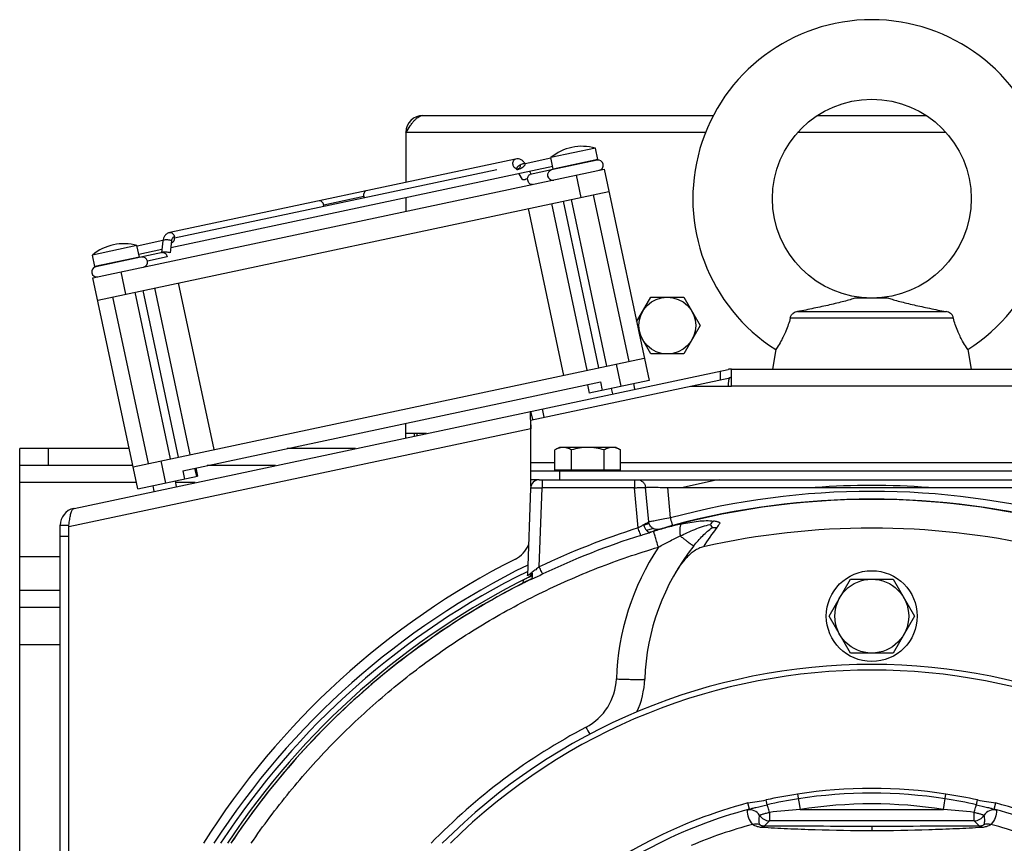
# Model space of a CAD drawing. Extents: x -1425 to 1181, y 8 to 1322.
# Tile 43 of 63: x -125 to 48, y 762 to 907. Entities that reach past the tile are written whole.
import ezdxf

# ---------------------------------------------------------------- set-up
doc = ezdxf.new("R2010")
doc.units = 0
doc.header["$LTSCALE"] = 65.395
doc.layers.add('00279921_1', color=7, linetype='CONTINUOUS')
doc.layers.add('SG38_1', color=7, linetype='CONTINUOUS')

msp = doc.modelspace()

# ---------------------------------------------------------------- linework, layer by layer
at = {"layer": '00279921_1', "color": 9, "linetype": 'CONTINUOUS'}
for p, q in [((3.39, 768.51), (3.1, 769.59)), ((6.48, 769.28), (6.3, 770.12)), ((11.85, 771.14), (12.27, 768.45)), ((37.54, 768.45), (37.96, 771.14)), ((43.33, 769.28), (43.51, 770.12)), ((46.42, 768.51), (46.71, 769.59)), ((6.87, 767.93), (6.87, 766.45)), ((12.27, 768.45), (37.54, 768.45)), ((42.94, 766.45), (42.94, 767.93)), ((5.94, 765.52), (6.87, 766.45)), ((42.94, 766.45), (6.87, 766.45)), ((42.94, 766.45), (43.87, 765.52)), ((24.9, 765.46), (24.9, 764.68)), ((25.04, 764.68), (24.9, 764.68))]:
    msp.add_line(p, q, dxfattribs=at)
at = {"layer": '00279921_1', "color": 7, "linetype": 'CONTINUOUS'}
for centre, radius, start, end in [((24.9, 687.48), 106.5, 44.777, 135.223), ((24.9, 687.48), 105.5, 45.3183, 134.6817), ((24.9, 687.48), 84.67, 81.1325, 98.8675), ((24.9, 687.48), 84.95, 104.8721, 129.8572), ((28.77, 663.45), 109.01, 98.9268, 101.8933), ((21.04, 663.47), 108.99, 78.1051, 81.0722), ((24.9, 687.48), 84.95, 50.1405, 75.1279)]:
    msp.add_arc(centre, radius, start, end, dxfattribs=at)
at = {"layer": '00279921_1', "color": 9, "linetype": 'CONTINUOUS'}
for centre, radius, start, end in [((24.9, 687.48), 83.84, 81.1325, 98.8675), ((25.18, 685.76), 85.59, 98.8706, 102.6198), ((24.65, 685.86), 85.49, 77.3779, 81.1318), ((24.9, 687.48), 83.83, 104.872, 130.1634), ((3.46, 766.36), 2, 31.5787, 105.2009), ((23.84, 619.5), 149.4, 94.4414, 96.5231), ((24.9, 687.48), 81.94, 81.1325, 98.8675), ((25.79, 617.61), 151.3, 83.49, 85.5455), ((46.35, 766.36), 2, 74.8002, 148.4213), ((24.9, 687.48), 83.83, 49.8344, 75.128), ((6.87, 768.45), 2, 211.4911, 269.9776), ((42.94, 768.45), 2, 270.0224, 328.5089), ((24.9, 687.48), 81.09, 104.9985, 113.0908), ((4.44, 763.88), 2, 67.2407, 105.1003), ((45.37, 763.88), 2, 74.9004, 112.7591), ((24.9, 687.48), 81.09, 66.9092, 75.0015)]:
    msp.add_arc(centre, radius, start, end, dxfattribs=at)
at = {"layer": '00279921_1', "color": 7, "linetype": 'CONTINUOUS'}
for points, knots in [([(3.1, 769.59), (3.62, 769.73), (4.7, 769.85), (5.77, 770.01), (6.3, 770.12)], [0, 0, 0, 0, 0.499898, 1, 1, 1, 1]), ([(43.51, 770.12), (44.04, 770.01), (45.11, 769.85), (46.19, 769.73), (46.71, 769.59)], [0, 0, 0, 0, 0.500103, 1, 1, 1, 1])]:
    msp.add_open_spline(points, degree=3, knots=knots, dxfattribs=at)
at = {"layer": '00279921_1', "color": 9, "linetype": 'CONTINUOUS'}
for points, knots in [([(2.94, 768.29), (2.93, 768.29), (2.94, 768.31), (2.98, 768.33), (3.07, 768.38), (3.21, 768.44), (3.32, 768.48), (3.39, 768.51)], [0, 0, 0, 0, 0.031451, 0.08668, 0.279953, 0.585721, 1, 1, 1, 1]), ([(2.94, 768.29), (2.97, 767.85), (3.13, 766.95), (3.59, 766.13), (3.92, 765.81)], [0, 0, 0, 0, 0.490322, 1, 1, 1, 1]), ([(3.39, 768.51), (3.55, 768.56), (3.92, 768.66), (4.95, 768.92), (5.82, 769.13), (6.48, 769.28)], [0, 0, 0, 0, 0.155821, 0.368586, 1, 1, 1, 1]), ([(5.16, 767.4), (5.16, 767.41), (5.18, 767.42), (5.2, 767.43), (5.24, 767.45), (5.32, 767.49), (5.46, 767.54), (5.67, 767.61), (5.92, 767.69), (6.21, 767.77), (6.53, 767.85), (6.76, 767.9), (6.87, 767.93)], [0, 0, 0, 0, 0.007722, 0.023568, 0.048187, 0.081575, 0.173742, 0.296799, 0.446606, 0.617763, 0.804397, 1, 1, 1, 1]), ([(6.87, 767.93), (6.8, 768.21), (6.7, 768.6), (6.57, 769.04), (6.51, 769.22), (6.48, 769.28)], [0, 0, 0, 0, 0.61463, 0.848423, 1, 1, 1, 1]), ([(42.94, 767.93), (43.01, 768.21), (43.11, 768.59), (43.24, 769.04), (43.3, 769.22), (43.33, 769.28)], [0, 0, 0, 0, 0.61348, 0.847797, 1, 1, 1, 1]), ([(42.94, 767.93), (43.05, 767.9), (43.27, 767.85), (43.59, 767.77), (43.89, 767.69), (44.14, 767.61), (44.35, 767.54), (44.49, 767.49), (44.57, 767.45), (44.61, 767.43), (44.63, 767.42), (44.64, 767.41), (44.64, 767.4)], [0, 0, 0, 0, 0.195604, 0.38224, 0.553398, 0.703205, 0.826259, 0.918424, 0.951812, 0.976431, 0.992278, 1, 1, 1, 1]), ([(43.33, 769.28), (43.98, 769.13), (44.86, 768.92), (45.88, 768.66), (46.26, 768.56), (46.42, 768.51)], [0, 0, 0, 0, 0.63141, 0.844169, 1, 1, 1, 1]), ([(46.87, 768.29), (46.84, 767.85), (46.68, 766.95), (46.22, 766.13), (45.89, 765.81)], [0, 0, 0, 0, 0.490323, 1, 1, 1, 1]), ([(46.42, 768.51), (46.49, 768.48), (46.6, 768.44), (46.74, 768.38), (46.83, 768.33), (46.86, 768.31), (46.87, 768.29), (46.87, 768.29)], [0, 0, 0, 0, 0.414276, 0.720041, 0.913317, 0.968548, 1, 1, 1, 1]), ([(5.21, 765.72), (5.16, 765.85), (5.09, 766.12), (5.06, 766.69), (5.11, 767.12), (5.16, 767.4)], [0, 0, 0, 0, 0.240429, 0.48539, 1, 1, 1, 1]), ([(44.64, 767.4), (44.7, 767.12), (44.75, 766.69), (44.71, 766.12), (44.65, 765.85), (44.6, 765.72)], [0, 0, 0, 0, 0.51461, 0.759571, 1, 1, 1, 1]), ([(5.5, 765.28), (5.25, 765.29), (4.84, 765.37), (4.4, 765.53), (4.16, 765.65), (4.04, 765.72), (3.97, 765.77), (3.93, 765.8), (3.92, 765.81)], [0, 0, 0, 0, 0.438195, 0.735306, 0.839656, 0.91763, 0.970707, 1, 1, 1, 1]), ([(5.94, 765.52), (5.82, 765.52), (5.63, 765.54), (5.42, 765.6), (5.31, 765.65), (5.26, 765.68), (5.23, 765.7), (5.21, 765.72), (5.21, 765.72)], [0, 0, 0, 0, 0.455307, 0.749966, 0.850236, 0.923775, 0.97298, 1, 1, 1, 1]), ([(5.94, 765.52), (5.86, 765.51), (5.69, 765.46), (5.56, 765.35), (5.5, 765.28)], [0, 0, 0, 0, 0.458312, 1, 1, 1, 1]), ([(24.9, 764.68), (21.58, 764.68), (16.63, 764.76), (10.16, 765.01), (7.02, 765.18), (5.5, 765.28)], [0, 0, 0, 0, 0.513249, 0.764753, 1, 1, 1, 1]), ([(24.9, 765.46), (21.67, 765.46), (16.85, 765.47), (10.52, 765.49), (7.44, 765.5), (5.94, 765.52)], [0, 0, 0, 0, 0.511562, 0.76274, 1, 1, 1, 1]), ([(43.87, 765.52), (42.37, 765.5), (39.28, 765.49), (32.96, 765.47), (28.14, 765.46), (24.9, 765.46)], [0, 0, 0, 0, 0.237259, 0.488436, 1, 1, 1, 1]), ([(44.31, 765.28), (42.8, 765.18), (39.68, 765.02), (33.25, 764.77), (28.34, 764.68), (25.04, 764.68)], [0, 0, 0, 0, 0.235217, 0.4867, 1, 1, 1, 1]), ([(44.6, 765.72), (44.59, 765.72), (44.58, 765.7), (44.55, 765.68), (44.5, 765.65), (44.39, 765.6), (44.18, 765.54), (43.99, 765.52), (43.87, 765.52)], [0, 0, 0, 0, 0.02702, 0.076225, 0.149764, 0.250034, 0.544693, 1, 1, 1, 1]), ([(43.87, 765.52), (43.95, 765.51), (44.12, 765.46), (44.25, 765.35), (44.31, 765.28)], [0, 0, 0, 0, 0.454962, 1, 1, 1, 1]), ([(45.89, 765.81), (45.88, 765.8), (45.84, 765.77), (45.77, 765.72), (45.65, 765.65), (45.41, 765.53), (44.97, 765.37), (44.56, 765.29), (44.31, 765.28)], [0, 0, 0, 0, 0.029293, 0.08237, 0.160344, 0.264694, 0.561805, 1, 1, 1, 1])]:
    msp.add_open_spline(points, degree=3, knots=knots, dxfattribs=at)
at = {"layer": 'SG38_1', "color": 6, "linetype": 'CONTINUOUS'}
for p, q in [((-54.1, 890.64), (-2.98, 890.64)), ((15.34, 890.64), (34.46, 890.64)), ((-57.1, 887.64), (-57.1, 878.85)), ((-23.76, 884.86), (-31.59, 883.2)), ((-23.34, 882.86), (-23.76, 884.86)), ((-37.81, 882.95), (-98.67, 870.01)), ((-31.57, 883.1), (-36.12, 882.13)), ((-31.16, 881.19), (-31.59, 883.2)), ((-23.45, 882.73), (-31.46, 881.03)), ((-112.2, 862.03), (-22.21, 881.15)), ((-31.25, 881.63), (-98.51, 867.34)), ((-41.1, 881.07), (-97.84, 869.01)), ((-37.62, 881.15), (-37.64, 881.14)), ((-35.03, 880.27), (-35.32, 880.77)), ((-31.47, 881.03), (-35.23, 880.23)), ((-22.21, 881.15), (-14.31, 843.98)), ((-36.56, 879.32), (-37.18, 880.37)), ((-111.36, 858.11), (-21.38, 877.24)), ((-57.1, 876.14), (-57.1, 873.74)), ((-23.13, 846.2), (-29.37, 875.54)), ((-21.74, 846.49), (-27.98, 875.84)), ((-17.83, 847.33), (-24.07, 876.67)), ((-35.61, 874.22), (-29.37, 844.87)), ((-25.2, 845.76), (-31.44, 875.1)), ((-99.88, 868.58), (-104.44, 867.61)), ((-99.89, 868.53), (-100.12, 866.43)), ((-104.46, 867.71), (-112.28, 866.05)), ((-104.03, 865.7), (-104.46, 867.71)), ((-100.06, 867.01), (-104.13, 866.14)), ((-111.86, 864.04), (-112.28, 866.05)), ((-99.93, 866.47), (-111.7, 863.97)), ((-104.3, 824.86), (-112.2, 862.03)), ((-97.14, 830.47), (-103.37, 859.81)), ((-95.06, 830.91), (-101.3, 860.25)), ((-90.89, 831.79), (-97.13, 861.14)), ((-102.44, 829.34), (-108.68, 858.69)), ((-98.53, 830.17), (-104.76, 859.52)), ((-16.5, 854.29), (-13.98, 858.64)), ((-13.98, 858.64), (-8.21, 858.64)), ((-8.21, 858.64), (-5.32, 853.64)), ((27.87, 858.48), (21.94, 858.48)), ((39.26, 854.95), (10.55, 854.95)), ((11.84, 856.08), (37.97, 856.08)), ((-5.32, 853.64), (-8.21, 848.64)), ((-13.98, 848.64), (-16.06, 852.24)), ((8, 849.4), (7.4, 845.98)), ((41.81, 849.4), (42.4, 845.98)), ((-105.13, 828.77), (-15.14, 847.9)), ((-8.21, 848.64), (-13.98, 848.64)), ((-115.52, 821.45), (-0.4, 845.92)), ((0.22, 845.98), (49.59, 845.98)), ((-35.2, 836.99), (-0.09, 844.45)), ((-96.38, 828.07), (-22.85, 843.7)), ((-25.13, 843.22), (-24.82, 841.75)), ((-22.85, 843.7), (-22.54, 842.23)), ((-20.7, 841.6), (-20.91, 842.58)), ((-16.79, 842.43), (-17, 843.41)), ((-57.1, 833.87), (-57.1, 836.42)), ((-53.46, 834.64), (-57.1, 834.64)), ((-55.6, 834.19), (-55.6, 834.64)), ((-125.1, 587.48), (-125.1, 831.98)), ((-105.81, 831.98), (-125.1, 831.98)), ((-65.96, 831.98), (-77.99, 831.98)), ((-30.1, 832.18), (-30.87, 831.74)), ((-20.1, 832.18), (-30.1, 832.18)), ((-20.1, 832.18), (-19.32, 831.74)), ((-30.87, 828.18), (-30.87, 831.74)), ((-27.98, 828.18), (-27.98, 831.74)), ((-22.21, 828.18), (-22.21, 831.74)), ((-19.32, 828.18), (-19.32, 831.74)), ((-105.17, 828.98), (-125.1, 828.98)), ((-94.09, 828.56), (-93.78, 827.09)), ((-80.07, 828.98), (-92.1, 828.98)), ((-35.1, 825.37), (-35.1, 829.48)), ((84.9, 827.98), (-35.1, 827.98)), ((-101.4, 824.45), (-101.61, 825.43)), ((-97.49, 825.28), (-97.69, 826.26)), ((-33.65, 826.48), (-35.1, 826.48)), ((-33.15, 826.48), (82.96, 826.48)), ((-35.15, 825.03), (-35.69, 809.61)), ((-117.96, 725.23), (-117.96, 818.5)), ((-116.46, 818.22), (-116.46, 818.5)), ((-116.46, 818.18), (-116.43, 818.47)), ((-116.43, 818.47), (-116.43, 818.5)), ((-35.46, 809.34), (-35.19, 809.48)), ((-35.19, 809.48), (-34.96, 809.59)), ((-34.96, 809.59), (-34.81, 809.67)), ((17.4, 802.48), (21.15, 808.98)), ((21.15, 808.98), (28.66, 808.98)), ((28.66, 808.98), (32.41, 802.48)), ((-117.96, 806.98), (-125.1, 806.98)), ((21.15, 795.98), (17.4, 802.48)), ((32.41, 802.48), (28.66, 795.98)), ((-125.1, 797.48), (-117.96, 797.48)), ((28.66, 795.98), (21.15, 795.98))]:
    msp.add_line(p, q, dxfattribs=at)
at = {"layer": 'SG38_1', "color": 9, "linetype": 'CONTINUOUS'}
for p, q in [((-4.36, 887.64), (-57.1, 887.64)), ((37.96, 887.64), (11.85, 887.64)), ((-26.27, 876.2), (-27.1, 880.11)), ((-107.31, 863.07), (-106.47, 859.15)), ((-19.2, 842.94), (-20.03, 846.86)), ((-1.78, 845.62), (-1.78, 844.09)), ((49.59, 842.98), (0.22, 842.98)), ((-33.14, 838.96), (-32.83, 837.49)), ((-35.1, 835.48), (-116.46, 818.18)), ((-120.1, 831.98), (-120.1, 828.98)), ((-100.24, 829.81), (-99.41, 825.9)), ((-30.1, 827.98), (-30.1, 826.48)), ((-104.54, 825.98), (-125.1, 825.98)), ((-94.19, 825.98), (-97.63, 825.98)), ((-33.63, 811.16), (-33.15, 825.06)), ((-33.15, 826.48), (-33.15, 825.06)), ((-16.88, 825.06), (-33.15, 825.06)), ((-16.88, 826.48), (-16.88, 825.06)), ((-16.22, 818.02), (-16.88, 825.06)), ((-14.36, 819.06), (-14.92, 825.13)), ((-10.52, 819.78), (-10.99, 825.11)), ((-116.46, 816.5), (-117.96, 816.5)), ((-125.1, 812.98), (-117.96, 812.98)), ((-35.48, 809.33), (-35.46, 809.34)), ((-35.46, 809.34), (-35.44, 809.35)), ((-117.96, 803.98), (-125.1, 803.98))]:
    msp.add_line(p, q, dxfattribs=at)
at = {"layer": 'SG38_1', "color": 2, "linetype": 'CONTINUOUS'}
for p, q in [((-23.34, 882.86), (-31.16, 881.19)), ((-64.53, 876.35), (-71.58, 874.85)), ((-98.37, 868.57), (-98.61, 866.42)), ((-104.03, 865.7), (-111.86, 864.04)), ((-99.12, 865.73), (-102.61, 864.98)), ((-99.82, 866.48), (-99.81, 866.56)), ((0.22, 842.98), (0.22, 845.98)), ((-14.31, 843.98), (-24.82, 841.75)), ((-7, 842.98), (0.22, 842.98)), ((-34.78, 837.08), (-35.1, 838.54)), ((-35.1, 829.48), (-35.1, 837.01)), ((-55.1, 834.29), (-55.1, 834.64)), ((-93.93, 827.06), (-94.24, 828.53)), ((-30.87, 829.48), (-35.1, 829.48)), ((69.13, 829.48), (-19.32, 829.48)), ((-104.3, 824.86), (-93.78, 827.09)), ((-96.38, 828.07), (-96.06, 826.61)), ((-19.32, 828.18), (-30.87, 828.18)), ((-33.65, 826.48), (-33.15, 826.48)), ((-10.99, 825.11), (60.8, 825.11)), ((-117.96, 818.5), (-116.46, 818.5)), ((-116.46, 725.23), (-116.46, 818.18)), ((-13.53, 817.43), (-13.52, 817.43)), ((-36.49, 808.78), (-36.5, 808.32)), ((-35.46, 809.34), (-35.48, 809.33))]:
    msp.add_line(p, q, dxfattribs=at)
at = {"layer": 'SG38_1', "color": 6, "linetype": 'CONTINUOUS'}
for centre, radius in [((24.9, 875.98), 17.5), ((-11.1, 853.64), 5), ((24.9, 802.48), 8), ((24.9, 802.48), 6.5)]:
    msp.add_circle(centre, radius, dxfattribs=at)
for centre, radius, start, end in [((24.9, 875.98), 31.5, 302.4551, 237.5449), ((-26.12, 876.69), 8.5, 73.9275, 130.0725), ((-23.26, 881.85), 0.9, 282, 102), ((-31.28, 880.14), 0.9, 102, 282), ((-106.81, 859.54), 8.5, 73.9275, 130.0725), ((-103.49, 864.8), 0.9, 282, 102), ((-111.52, 863.09), 0.9, 102, 282), ((0.22, 842.98), 3, 90, 102), ((-33.65, 824.98), 1.5, 90, 178), ((-115.44, 821.11), 0.351, 102.024, 109.7437), ((24.9, 682.69), 135.28, 77.3437, 102.6563), ((-40.1, 816.98), 5, 296.8328, 336.9353), ((24.9, 789.98), 40, 141.5954, 178.0038), ((24.9, 687.56), 135.45, 116.6096, 146.4132), ((-30.06, 791.9), 15, 335.1954, 358.0038)]:
    msp.add_arc(centre, radius, start, end, dxfattribs=at)
at = {"layer": 'SG38_1', "color": 2, "linetype": 'CONTINUOUS'}
for centre, radius, start, end in [((-54.1, 887.64), 3, 90, 180), ((-63.31, 876.61), 1.24, 191.9249, 203.5218), ((-72.8, 874.59), 1.24, 0.4782, 12.0751), ((-98.39, 868.7), 0.458, 268.4115, 281.9289), ((-114.96, 818.5), 3, 102, 180), ((-9.08, 823.33), 8.53, 321.975, 328.4313), ((12.68, 724.18), 97.34, 105.8714, 106.3701), ((1.46, 763.81), 56.15, 105.5533, 105.9178), ((-5.94, 794.16), 24.48, 107.4377, 108.0428), ((24.9, 688.48), 139, 116.8328, 147.8334), ((-35.75, 809.91), 0.638, 297.2657, 299.6502)]:
    msp.add_arc(centre, radius, start, end, dxfattribs=at)
at = {"layer": 'SG38_1', "color": 9, "linetype": 'CONTINUOUS'}
for centre, radius, start, end in [((-37.51, 881.73), 0.55, 249.4966, 254.5536), ((-37.53, 881.68), 0.5, 258.2013, 262.7639), ((-99.81, 868.53), 0.0809, 171.5125, 173.6752), ((24.89, 687.4), 141.66, 100.9374, 103.5562), ((24.9, 687.77), 137.71, 85.8472, 94.1528), ((24.9, 687.56), 136.88, 74.9995, 105.0005), ((24.9, 687.56), 135.45, 73.629, 106.371), ((24.9, 687.69), 135.38, 74.999, 105.001), ((24.9, 687.48), 136.99, 106.6251, 107.041), ((24.75, 688.54), 135.8, 107.5569, 115.4611), ((24.8, 688.25), 134.69, 107.5325, 115.4171), ((24.9, 687.52), 135.46, 106.4758, 106.7315), ((24.9, 687.48), 135.99, 106.4467, 106.5962), ((12, 731.15), 89.95, 106.3098, 106.4742), ((28.3, 794.1), 38.92, 141.9704, 148.0819), ((24.91, 789.85), 45, 146.6022, 178.0034), ((24.9, 687.48), 137.98, 116.018, 147.074), ((24.9, 687.48), 136.99, 116.2385, 146.8047), ((20.62, 700.61), 122.35, 116.9399, 117.2743), ((24.9, 687.48), 135.99, 116.3624, 146.5278), ((-30.06, 791.77), 10, 297.762, 358.0045), ((24.91, 687.34), 108.01, 117.7643, 135.9187), ((316.24, 962.87), 386.14, 207.7762, 207.9842)]:
    msp.add_arc(centre, radius, start, end, dxfattribs=at)
at = {"layer": 'SG38_1', "color": 6, "linetype": 'CONTINUOUS'}
for points, knots in [([(-57.1, 887.64), (-56.85, 888.02), (-56.49, 888.59), (-55.99, 889.3), (-55.62, 889.75), (-55.24, 890.13), (-54.87, 890.41), (-54.49, 890.6), (-54.22, 890.64), (-54.1, 890.64)], [0, 0, 0, 0, 0.312557, 0.458434, 0.592754, 0.713321, 0.819613, 0.913525, 1, 1, 1, 1]), ([(-36.1, 882.09), (-36.19, 882.24), (-36.4, 882.52), (-36.81, 882.83), (-37.3, 882.99), (-37.64, 882.98), (-37.81, 882.95)], [0, 0, 0, 0, 0.255503, 0.505785, 0.753273, 1, 1, 1, 1]), ([(-37.68, 881.22), (-37.68, 881.22), (-37.68, 881.23), (-37.68, 881.23), (-37.68, 881.22), (-37.67, 881.22), (-37.67, 881.21), (-37.66, 881.21)], [0, 0, 0, 0, 0.05538, 0.055711, 0.20666, 0.53137, 1, 1, 1, 1]), ([(-37.65, 881.18), (-37.66, 881.19), (-37.66, 881.2), (-37.67, 881.22), (-37.68, 881.22)], [0, 0, 0, 0, 0.389022, 1, 1, 1, 1]), ([(-37.66, 881.21), (-37.66, 881.21), (-37.63, 881.2), (-37.6, 881.19), (-37.58, 881.19)], [0, 0, 0, 0, 0.202583, 1, 1, 1, 1]), ([(-37.58, 881.19), (-37.57, 881.18), (-37.52, 881.18), (-37.47, 881.18), (-37.43, 881.19)], [0, 0, 0, 0, 0.236794, 1, 1, 1, 1]), ([(-98.67, 870.01), (-98.84, 869.98), (-99.16, 869.85), (-99.54, 869.5), (-99.79, 869.05), (-99.87, 868.71), (-99.89, 868.53)], [0, 0, 0, 0, 0.246724, 0.494215, 0.744498, 1, 1, 1, 1]), ([(21.94, 858.48), (21.81, 858.43), (21.53, 858.33), (20.89, 858.12), (19.96, 857.87), (18.75, 857.56), (17.46, 857.26), (16.11, 856.96), (14.23, 856.56), (12.81, 856.27), (11.84, 856.08)], [0, 0, 0, 0, 0.038572, 0.085982, 0.196075, 0.317509, 0.445845, 0.579243, 0.716657, 1, 1, 1, 1]), ([(27.87, 858.48), (28, 858.43), (28.28, 858.33), (28.92, 858.12), (29.85, 857.87), (31.06, 857.56), (32.35, 857.26), (33.7, 856.96), (35.58, 856.56), (37, 856.27), (37.97, 856.08)], [0, 0, 0, 0, 0.038572, 0.085982, 0.196075, 0.317509, 0.445845, 0.579243, 0.716657, 1, 1, 1, 1]), ([(10.55, 854.95), (10.35, 854.17), (9.88, 852.78), (9.05, 851.08), (8.41, 850.01), (8.08, 849.53), (8, 849.4)], [0, 0, 0, 0, 0.391522, 0.714421, 0.926224, 1, 1, 1, 1]), ([(10.55, 854.95), (10.57, 855.11), (10.68, 855.43), (10.91, 855.68), (11.04, 855.78)], [0, 0, 0, 0, 0.498615, 1, 1, 1, 1]), ([(11.84, 856.08), (11.7, 856.07), (11.41, 856.02), (11.15, 855.87), (11.04, 855.78)], [0, 0, 0, 0, 0.499764, 1, 1, 1, 1]), ([(38.77, 855.78), (38.66, 855.87), (38.4, 856.02), (38.11, 856.07), (37.97, 856.08)], [0, 0, 0, 0, 0.500236, 1, 1, 1, 1]), ([(39.26, 854.95), (39.24, 855.11), (39.12, 855.43), (38.9, 855.68), (38.77, 855.78)], [0, 0, 0, 0, 0.498613, 1, 1, 1, 1]), ([(41.81, 849.4), (41.72, 849.53), (41.4, 850.01), (40.76, 851.08), (39.93, 852.78), (39.46, 854.17), (39.26, 854.95)], [0, 0, 0, 0, 0.073776, 0.285579, 0.608481, 1, 1, 1, 1]), ([(-0.09, 844.45), (-0.15, 844.44), (-0.22, 844.33), (-0.27, 844.17), (-0.31, 843.99), (-0.34, 843.77), (-0.37, 843.43), (-0.39, 843.17), (-0.4, 842.98)], [0, 0, 0, 0, 0.118665, 0.21348, 0.333598, 0.476656, 0.638767, 1, 1, 1, 1]), ([(-29.43, 832.18), (-29.55, 832.18), (-29.8, 832.16), (-30.29, 832.04), (-30.64, 831.87), (-30.87, 831.74)], [0, 0, 0, 0, 0.240568, 0.48584, 1, 1, 1, 1]), ([(-27.98, 831.74), (-28.21, 831.87), (-28.56, 832.04), (-29.06, 832.16), (-29.3, 832.18), (-29.43, 832.18)], [0, 0, 0, 0, 0.51416, 0.759432, 1, 1, 1, 1]), ([(-25.1, 832.18), (-25.58, 832.18), (-26.56, 832.1), (-27.51, 831.87), (-27.98, 831.74)], [0, 0, 0, 0, 0.499888, 1, 1, 1, 1]), ([(-22.21, 831.74), (-22.68, 831.87), (-23.63, 832.1), (-24.61, 832.18), (-25.1, 832.18)], [0, 0, 0, 0, 0.500112, 1, 1, 1, 1]), ([(-20.77, 832.18), (-20.89, 832.18), (-21.14, 832.16), (-21.63, 832.04), (-21.98, 831.87), (-22.21, 831.74)], [0, 0, 0, 0, 0.240568, 0.48584, 1, 1, 1, 1]), ([(-19.32, 831.74), (-19.55, 831.87), (-19.9, 832.04), (-20.4, 832.16), (-20.64, 832.18), (-20.77, 832.18)], [0, 0, 0, 0, 0.51416, 0.759432, 1, 1, 1, 1]), ([(-116.43, 818.5), (-116.38, 818.83), (-116.31, 819.46), (-116.18, 820.21), (-116.04, 820.72), (-115.93, 821.01), (-115.81, 821.24), (-115.71, 821.35), (-115.65, 821.39)], [0, 0, 0, 0, 0.334046, 0.625691, 0.747392, 0.850144, 0.93357, 1, 1, 1, 1]), ([(-115.65, 821.39), (-115.64, 821.4), (-115.62, 821.41), (-115.59, 821.43), (-115.56, 821.44)], [0, 0, 0, 0, 0.257083, 1, 1, 1, 1]), ([(-4.74, 814.68), (-5.02, 814.61), (-5.58, 814.41), (-6.35, 813.96), (-7.05, 813.41), (-7.9, 812.6), (-8.84, 811.45), (-9.47, 810.45), (-9.76, 809.94)], [0, 0, 0, 0, 0.124855, 0.249833, 0.374863, 0.499918, 0.74991, 1, 1, 1, 1]), ([(-35.12, 808.96), (-40.43, 806.33), (-50.72, 800.37), (-64.85, 789.5), (-77.43, 776.87), (-84.64, 767.42), (-87.92, 762.49)], [0, 0, 0, 0, 0.250014, 0.500019, 0.750014, 1, 1, 1, 1])]:
    msp.add_open_spline(points, degree=3, knots=knots, dxfattribs=at)
at = {"layer": 'SG38_1', "color": 9, "linetype": 'CONTINUOUS'}
for points, knots in [([(-38.24, 881.94), (-38.27, 882.05), (-38.28, 882.28), (-38.22, 882.59), (-38.08, 882.81), (-37.93, 882.91), (-37.85, 882.94), (-37.81, 882.95)], [0, 0, 0, 0, 0.28743, 0.554303, 0.789051, 0.896405, 1, 1, 1, 1]), ([(-37.71, 881.21), (-37.84, 881.26), (-38.02, 881.42), (-38.17, 881.69), (-38.23, 881.85), (-38.24, 881.94)], [0, 0, 0, 0, 0.461387, 0.725254, 1, 1, 1, 1]), ([(-37.43, 881.19), (-37.47, 881.18), (-37.52, 881.18), (-37.58, 881.18), (-37.59, 881.18)], [0, 0, 0, 0, 0.746492, 1, 1, 1, 1]), ([(-36.97, 881.89), (-36.98, 881.81), (-37, 881.64), (-37.1, 881.42), (-37.24, 881.26), (-37.37, 881.2), (-37.43, 881.19)], [0, 0, 0, 0, 0.286002, 0.547468, 0.782571, 1, 1, 1, 1]), ([(-64.09, 877.36), (-64.13, 877.35), (-64.21, 877.32), (-64.36, 877.22), (-64.5, 877.01), (-64.57, 876.69), (-64.55, 876.46), (-64.53, 876.35)], [0, 0, 0, 0, 0.103593, 0.210949, 0.445697, 0.71257, 1, 1, 1, 1]), ([(-71.58, 874.85), (-71.61, 874.96), (-71.68, 875.18), (-71.87, 875.44), (-72.09, 875.58), (-72.26, 875.61), (-72.35, 875.61), (-72.39, 875.6)], [0, 0, 0, 0, 0.28743, 0.554303, 0.789051, 0.896407, 1, 1, 1, 1]), ([(-99.64, 868.69), (-99.67, 868.68), (-99.73, 868.66), (-99.82, 868.63), (-99.88, 868.58), (-99.89, 868.54)], [0, 0, 0, 0, 0.346481, 0.625762, 1, 1, 1, 1]), ([(-98.37, 868.57), (-98.47, 868.61), (-98.68, 868.66), (-99.01, 868.71), (-99.33, 868.73), (-99.54, 868.71), (-99.64, 868.69)], [0, 0, 0, 0, 0.238347, 0.509106, 0.775068, 1, 1, 1, 1]), ([(-98.67, 870.01), (-98.63, 870.02), (-98.55, 870.03), (-98.37, 869.99), (-98.16, 869.85), (-97.97, 869.59), (-97.89, 869.38), (-97.86, 869.26)], [0, 0, 0, 0, 0.103595, 0.210949, 0.445697, 0.71257, 1, 1, 1, 1]), ([(-35.15, 825.03), (-35.15, 825.04), (-35.13, 825.05), (-35.1, 825.05), (-35.05, 825.06), (-34.99, 825.06), (-34.9, 825.07), (-34.8, 825.07), (-34.69, 825.07), (-34.5, 825.08), (-34.24, 825.08), (-33.9, 825.08), (-33.53, 825.07), (-33.28, 825.06), (-33.15, 825.06)], [0, 0, 0, 0, 0.006168, 0.021039, 0.045118, 0.078286, 0.120265, 0.170672, 0.229034, 0.294796, 0.445946, 0.618355, 0.805427, 1, 1, 1, 1]), ([(-16.88, 825.06), (-16.65, 825.08), (-16.32, 825.1), (-15.9, 825.12), (-15.61, 825.13), (-15.37, 825.14), (-15.17, 825.14), (-15.03, 825.14), (-14.95, 825.14), (-14.92, 825.13)], [0, 0, 0, 0, 0.347553, 0.507971, 0.652899, 0.777953, 0.879361, 0.954089, 1, 1, 1, 1]), ([(-15.27, 818.54), (-15.42, 818.45), (-15.73, 818.27), (-16.05, 818.1), (-16.22, 818.02)], [0, 0, 0, 0, 0.48835, 1, 1, 1, 1]), ([(-10.52, 819.78), (-10.96, 819.69), (-11.78, 819.53), (-12.77, 819.34), (-13.44, 819.21), (-13.83, 819.14), (-14.13, 819.09), (-14.3, 819.06), (-14.36, 819.06)], [0, 0, 0, 0, 0.342287, 0.644219, 0.769255, 0.872104, 0.949787, 1, 1, 1, 1]), ([(-8.64, 818.69), (-9.41, 818.52), (-10.96, 818.14), (-12.49, 817.71), (-13.27, 817.49)], [0, 0, 0, 0, 0.493877, 1, 1, 1, 1]), ([(-12.49, 817.77), (-12.45, 817.78), (-12.35, 817.82), (-12.07, 817.91), (-11.6, 818.05), (-10.91, 818.25), (-10.41, 818.39), (-10.14, 818.46)], [0, 0, 0, 0, 0.050881, 0.128923, 0.35654, 0.657752, 1, 1, 1, 1]), ([(-10.14, 818.46), (-10.14, 818.46), (-10.14, 818.47), (-10.15, 818.49), (-10.16, 818.52), (-10.18, 818.56), (-10.2, 818.62), (-10.22, 818.68), (-10.24, 818.76), (-10.27, 818.88), (-10.32, 819.05), (-10.39, 819.27), (-10.45, 819.52), (-10.5, 819.69), (-10.52, 819.78)], [0, 0, 0, 0, 0.006731, 0.02237, 0.046954, 0.080307, 0.122163, 0.172174, 0.229922, 0.294925, 0.44445, 0.61573, 0.80301, 1, 1, 1, 1]), ([(-8.64, 818.69), (-8.67, 818.66), (-8.74, 818.58), (-8.8, 818.42), (-8.85, 818.21), (-8.9, 817.85), (-8.9, 817.31), (-8.86, 816.85), (-8.82, 816.6)], [0, 0, 0, 0, 0.061204, 0.139945, 0.238709, 0.357587, 0.650041, 1, 1, 1, 1]), ([(-8.82, 816.6), (-7.98, 817.01), (-6.69, 817.6), (-4.91, 818.26), (-3.99, 818.52), (-3.52, 818.63)], [0, 0, 0, 0, 0.496356, 0.746009, 1, 1, 1, 1]), ([(-8.64, 818.69), (-8.13, 818.8), (-7.13, 818.99), (-5.66, 819.21), (-4.27, 819.31), (-3.37, 819.28), (-2.94, 819.22)], [0, 0, 0, 0, 0.271131, 0.530411, 0.774761, 1, 1, 1, 1]), ([(-15.78, 816.69), (-15.78, 816.71), (-15.8, 816.76), (-15.86, 816.91), (-15.95, 817.19), (-16.08, 817.58), (-16.17, 817.87), (-16.22, 818.02)], [0, 0, 0, 0, 0.044256, 0.119074, 0.354811, 0.668659, 1, 1, 1, 1]), ([(-15.78, 816.69), (-15.49, 816.78), (-14.93, 816.96), (-14.37, 817.15), (-14.09, 817.24)], [0, 0, 0, 0, 0.508507, 1, 1, 1, 1]), ([(-12.67, 814.62), (-12.77, 814.97), (-12.92, 815.47), (-13.11, 816.11), (-13.23, 816.52), (-13.34, 816.87), (-13.41, 817.1), (-13.46, 817.25), (-13.48, 817.33), (-13.5, 817.38), (-13.51, 817.41), (-13.51, 817.42)], [0, 0, 0, 0, 0.371133, 0.539347, 0.688119, 0.812333, 0.907717, 0.943531, 0.970992, 0.989867, 1, 1, 1, 1]), ([(-12.67, 814.62), (-12.35, 814.8), (-11.71, 815.14), (-10.75, 815.64), (-9.79, 816.13), (-9.15, 816.45), (-8.82, 816.6)], [0, 0, 0, 0, 0.251141, 0.50189, 0.751717, 1, 1, 1, 1]), ([(-8.82, 816.6), (-8.65, 816.47), (-8.33, 816.21), (-7.86, 815.85), (-7.44, 815.54), (-7.14, 815.31), (-6.93, 815.16), (-6.8, 815.06), (-6.69, 814.99), (-6.61, 814.93), (-6.54, 814.88), (-6.49, 814.85), (-6.46, 814.84), (-6.45, 814.83), (-6.44, 814.83), (-6.44, 814.83)], [0, 0, 0, 0, 0.217259, 0.418248, 0.595676, 0.74367, 0.805335, 0.858408, 0.902758, 0.93842, 0.965531, 0.984461, 0.99567, 0.99858, 1, 1, 1, 1]), ([(-6.44, 814.83), (-5.94, 815.46), (-5.17, 816.35), (-4.05, 817.41), (-3.48, 817.86), (-3.19, 818.07)], [0, 0, 0, 0, 0.52441, 0.769399, 1, 1, 1, 1]), ([(-84.36, 762.48), (-82.23, 765.59), (-77.71, 771.62), (-70.18, 780.06), (-61.95, 787.82), (-53.1, 794.86), (-43.68, 801.11), (-33.76, 806.54), (-23.41, 811.11), (-16.28, 813.55), (-12.66, 814.62)], [0, 0, 0, 0, 0.124988, 0.249979, 0.374974, 0.499973, 0.624975, 0.749981, 0.874989, 1, 1, 1, 1]), ([(-35.12, 808.95), (-34.95, 809.03), (-34.6, 809.19), (-33.9, 809.49), (-33.36, 809.74), (-33.01, 809.91)], [0, 0, 0, 0, 0.240392, 0.48967, 1, 1, 1, 1]), ([(-33.63, 811.16), (-33.84, 810.98), (-34.25, 810.66), (-34.67, 810.36), (-34.87, 810.2)], [0, 0, 0, 0, 0.515846, 1, 1, 1, 1]), ([(-33.01, 809.91), (-33.02, 809.93), (-33.05, 809.98), (-33.13, 810.12), (-33.26, 810.38), (-33.43, 810.74), (-33.56, 811.01), (-33.63, 811.16)], [0, 0, 0, 0, 0.050885, 0.128592, 0.355556, 0.656741, 1, 1, 1, 1]), ([(-20.07, 791.42), (-19.77, 791.41), (-19.15, 791.39), (-18.24, 791.36), (-17.5, 791.35), (-16.93, 791.34), (-16.55, 791.33), (-16.21, 791.33), (-15.9, 791.33), (-15.65, 791.33), (-15.44, 791.34), (-15.28, 791.35), (-15.18, 791.35), (-15.12, 791.36), (-15.1, 791.36), (-15.08, 791.37), (-15.07, 791.37), (-15.07, 791.38)], [0, 0, 0, 0, 0.181757, 0.367644, 0.546506, 0.629469, 0.706181, 0.775328, 0.835921, 0.887161, 0.928679, 0.96032, 0.982338, 0.989868, 0.995198, 0.998468, 1, 1, 1, 1])]:
    msp.add_open_spline(points, degree=3, knots=knots, dxfattribs=at)
at = {"layer": 'SG38_1', "color": 2, "linetype": 'CONTINUOUS'}
for points, knots in [([(-37.5, 881.51), (-37.53, 881.48), (-37.58, 881.42), (-37.64, 881.33), (-37.67, 881.25), (-37.66, 881.2), (-37.65, 881.18)], [0, 0, 0, 0, 0.351535, 0.632388, 0.842145, 1, 1, 1, 1]), ([(-37.65, 881.18), (-37.65, 881.17), (-37.62, 881.15), (-37.57, 881.13), (-37.52, 881.13), (-37.49, 881.13)], [0, 0, 0, 0, 0.195054, 0.542342, 1, 1, 1, 1]), ([(-36.39, 882.13), (-36.49, 882.11), (-36.69, 882.04), (-36.98, 881.9), (-37.26, 881.72), (-37.43, 881.58), (-37.5, 881.51)], [0, 0, 0, 0, 0.224932, 0.490894, 0.761653, 1, 1, 1, 1]), ([(-37.49, 881.13), (-37.48, 881.13), (-37.44, 881.13), (-37.39, 881.14), (-37.36, 881.15)], [0, 0, 0, 0, 0.225254, 1, 1, 1, 1]), ([(-37.36, 881.15), (-37.27, 881.17), (-37.07, 881.23), (-36.77, 881.38), (-36.49, 881.56), (-36.32, 881.7), (-36.25, 881.77)], [0, 0, 0, 0, 0.224932, 0.490894, 0.761653, 1, 1, 1, 1]), ([(-36.1, 882.09), (-36.11, 882.11), (-36.14, 882.14), (-36.21, 882.15), (-36.29, 882.15), (-36.36, 882.14), (-36.39, 882.13)], [0, 0, 0, 0, 0.166682, 0.378386, 0.655169, 1, 1, 1, 1]), ([(-36.25, 881.77), (-36.22, 881.8), (-36.17, 881.86), (-36.11, 881.95), (-36.08, 882.03), (-36.09, 882.08), (-36.1, 882.09)], [0, 0, 0, 0, 0.351535, 0.632388, 0.842145, 1, 1, 1, 1]), ([(-35.69, 879.52), (-35.78, 879.47), (-35.93, 879.4), (-36.12, 879.32), (-36.25, 879.29), (-36.36, 879.27), (-36.45, 879.26), (-36.52, 879.28), (-36.55, 879.31), (-36.56, 879.32)], [0, 0, 0, 0, 0.352328, 0.51189, 0.653628, 0.773711, 0.869941, 0.943069, 1, 1, 1, 1]), ([(-35.66, 879.21), (-35.69, 879.33), (-35.7, 879.55), (-35.63, 879.87), (-35.5, 880.08), (-35.35, 880.19), (-35.27, 880.22), (-35.23, 880.23)], [0, 0, 0, 0, 0.28743, 0.554303, 0.789051, 0.896407, 1, 1, 1, 1]), ([(-34.85, 878.47), (-34.89, 878.46), (-34.98, 878.45), (-35.16, 878.49), (-35.37, 878.63), (-35.56, 878.89), (-35.64, 879.1), (-35.66, 879.21)], [0, 0, 0, 0, 0.103593, 0.210949, 0.445697, 0.71257, 1, 1, 1, 1]), ([(-97.86, 869.26), (-97.93, 869.25), (-98.06, 869.19), (-98.22, 869.03), (-98.33, 868.82), (-98.36, 868.65), (-98.37, 868.57)], [0, 0, 0, 0, 0.220111, 0.455846, 0.715828, 1, 1, 1, 1]), ([(-98.3, 868.25), (-98.26, 868.26), (-98.18, 868.29), (-98.03, 868.4), (-97.89, 868.61), (-97.82, 868.92), (-97.84, 869.15), (-97.86, 869.26)], [0, 0, 0, 0, 0.103593, 0.210949, 0.445697, 0.71257, 1, 1, 1, 1]), ([(-99.98, 866.52), (-100, 866.51), (-100.05, 866.49), (-100.09, 866.45), (-100.11, 866.44)], [0, 0, 0, 0, 0.56782, 1, 1, 1, 1]), ([(-98.61, 866.42), (-98.72, 866.47), (-98.95, 866.53), (-99.32, 866.58), (-99.63, 866.58), (-99.84, 866.55), (-99.94, 866.53), (-99.98, 866.52)], [0, 0, 0, 0, 0.248178, 0.52879, 0.793909, 0.906563, 1, 1, 1, 1]), ([(-99.93, 866.47), (-99.88, 866.48), (-99.8, 866.49), (-99.62, 866.45), (-99.41, 866.31), (-99.22, 866.05), (-99.14, 865.84), (-99.12, 865.73)], [0, 0, 0, 0, 0.103593, 0.210949, 0.445697, 0.71257, 1, 1, 1, 1]), ([(0.22, 844.48), (0.22, 844.48), (0.22, 844.48), (0.21, 844.48), (0.21, 844.48), (0.2, 844.48), (0.19, 844.48), (0.17, 844.48), (0.14, 844.48), (0.09, 844.48), (0.04, 844.47), (-0.02, 844.46), (-0.07, 844.45), (-0.09, 844.45)], [0, 0, 0, 0, 0.003993, 0.015958, 0.035884, 0.063748, 0.099513, 0.143143, 0.253802, 0.395309, 0.567172, 0.76895, 1, 1, 1, 1]), ([(-35.1, 838.54), (-35.13, 838.54), (-35.17, 838.47), (-35.19, 838.38), (-35.21, 838.28), (-35.22, 838.15), (-35.23, 837.99), (-35.23, 837.81), (-35.22, 837.53), (-35.21, 837.13), (-35.17, 836.42), (-35.12, 835.86), (-35.1, 835.48)], [0, 0, 0, 0, 0.031705, 0.058099, 0.092551, 0.135106, 0.185553, 0.24352, 0.308526, 0.457287, 0.62642, 1, 1, 1, 1]), ([(-16.39, 826.48), (-16.22, 826.48), (-15.85, 826.42), (-15.38, 826.12), (-15.04, 825.67), (-14.94, 825.31), (-14.92, 825.13)], [0, 0, 0, 0, 0.238076, 0.495279, 0.755232, 1, 1, 1, 1]), ([(-14.92, 825.13), (-14.86, 825.14), (-14.7, 825.15), (-14.42, 825.16), (-14.02, 825.17), (-13.54, 825.17), (-12.97, 825.16), (-12.11, 825.15), (-11.45, 825.13), (-10.99, 825.11)], [0, 0, 0, 0, 0.045114, 0.119325, 0.220565, 0.345786, 0.491103, 0.651966, 1, 1, 1, 1]), ([(-14.8, 818.79), (-14.84, 818.77), (-14.99, 818.69), (-15.15, 818.6), (-15.27, 818.54)], [0, 0, 0, 0, 0.227021, 1, 1, 1, 1]), ([(-15.27, 818.54), (-15.21, 818.36), (-15.11, 818.1), (-14.92, 817.78), (-14.76, 817.57), (-14.58, 817.4), (-14.41, 817.29), (-14.25, 817.23), (-14.14, 817.23), (-14.09, 817.24)], [0, 0, 0, 0, 0.29956, 0.451871, 0.595552, 0.723889, 0.833143, 0.923594, 1, 1, 1, 1]), ([(-14.36, 819.06), (-14.38, 819.04), (-14.44, 819), (-14.58, 818.91), (-14.71, 818.84), (-14.8, 818.79)], [0, 0, 0, 0, 0.159549, 0.382654, 1, 1, 1, 1]), ([(-12.49, 817.77), (-12.68, 817.71), (-13.12, 817.69), (-13.74, 817.93), (-14.2, 818.43), (-14.34, 818.85), (-14.36, 819.06)], [0, 0, 0, 0, 0.235025, 0.49626, 0.759985, 1, 1, 1, 1]), ([(-2.94, 819.22), (-2.99, 819.18), (-3.21, 819.02), (-3.4, 818.8), (-3.52, 818.63)], [0, 0, 0, 0, 0.239072, 1, 1, 1, 1]), ([(-3.52, 818.63), (-3.48, 818.57), (-3.38, 818.38), (-3.27, 818.19), (-3.19, 818.07)], [0, 0, 0, 0, 0.31139, 1, 1, 1, 1]), ([(-3.19, 818.07), (-3.13, 818.08), (-2.85, 818.12), (-2.57, 818.11), (-2.36, 818.08)], [0, 0, 0, 0, 0.239643, 1, 1, 1, 1]), ([(-1.81, 818.87), (-1.84, 818.89), (-1.92, 818.94), (-2.04, 819), (-2.17, 819.05), (-2.36, 819.11), (-2.62, 819.17), (-2.83, 819.21), (-2.94, 819.22)], [0, 0, 0, 0, 0.108596, 0.222676, 0.341544, 0.465035, 0.724568, 1, 1, 1, 1]), ([(-14.09, 817.24), (-14.04, 817.26), (-13.86, 817.32), (-13.67, 817.38), (-13.53, 817.43)], [0, 0, 0, 0, 0.261785, 1, 1, 1, 1]), ([(-13.27, 817.51), (-13.11, 817.56), (-12.84, 817.65), (-12.58, 817.73), (-12.49, 817.77)], [0, 0, 0, 0, 0.627977, 1, 1, 1, 1]), ([(-35.25, 809.91), (-35.29, 809.88), (-35.34, 809.84), (-35.43, 809.77), (-35.5, 809.71), (-35.56, 809.67), (-35.59, 809.65), (-35.62, 809.63), (-35.64, 809.62), (-35.65, 809.61), (-35.67, 809.61), (-35.68, 809.6), (-35.68, 809.6), (-35.69, 809.61), (-35.69, 809.61)], [0, 0, 0, 0, 0.222318, 0.422726, 0.597739, 0.743789, 0.804901, 0.857601, 0.901599, 0.9367, 0.962851, 0.98039, 0.990676, 1, 1, 1, 1]), ([(-35.04, 810.07), (-35.06, 809.92), (-35.11, 809.7), (-35.28, 809.47), (-35.38, 809.38), (-35.44, 809.35)], [0, 0, 0, 0, 0.534358, 0.775169, 1, 1, 1, 1]), ([(-34.87, 810.2), (-34.91, 810.18), (-35.04, 810.08), (-35.16, 809.98), (-35.25, 809.91)], [0, 0, 0, 0, 0.266505, 1, 1, 1, 1]), ([(-35.12, 808.96), (-35.04, 809), (-34.95, 809.1), (-34.87, 809.28), (-34.81, 809.5), (-34.8, 809.82), (-34.84, 810.07), (-34.87, 810.2)], [0, 0, 0, 0, 0.1901, 0.301662, 0.425262, 0.702728, 1, 1, 1, 1]), ([(-36.5, 808.32), (-36.5, 808.32), (-36.5, 808.32), (-36.49, 808.33), (-36.48, 808.33), (-36.44, 808.34), (-36.39, 808.37), (-36.3, 808.4), (-36.2, 808.45), (-36.07, 808.51), (-35.92, 808.58), (-35.82, 808.63), (-35.76, 808.66)], [0, 0, 0, 0, 0.004, 0.015349, 0.034987, 0.06292, 0.143503, 0.256427, 0.400425, 0.573759, 0.774293, 1, 1, 1, 1]), ([(-35.48, 809.33), (-35.56, 809.29), (-35.7, 809.22), (-35.89, 809.12), (-36.07, 809.02), (-36.21, 808.94), (-36.31, 808.89), (-36.38, 808.85), (-36.42, 808.83), (-36.45, 808.81), (-36.47, 808.79), (-36.48, 808.78), (-36.49, 808.78), (-36.49, 808.78)], [0, 0, 0, 0, 0.215939, 0.410654, 0.581435, 0.725935, 0.841755, 0.888087, 0.926613, 0.957214, 0.979656, 0.993904, 1, 1, 1, 1]), ([(-35.76, 808.66), (-35.71, 808.68), (-35.5, 808.78), (-35.28, 808.88), (-35.12, 808.96)], [0, 0, 0, 0, 0.230389, 1, 1, 1, 1])]:
    msp.add_open_spline(points, degree=3, knots=knots, dxfattribs=at)

doc.saveas('drawing.dxf')
